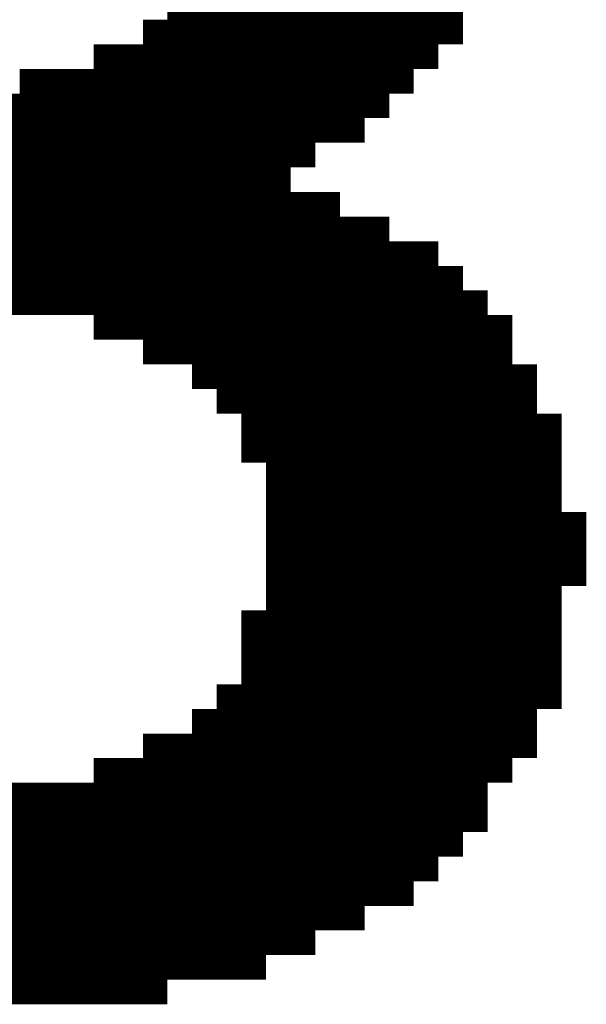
# Model space of a CAD drawing. Extents: x 63 to 129, y -4 to 99.
# Tile 14 of 69: x 76.607 to 77.192, y 3.594 to 4.61. Entities that reach past the tile are written whole.
import ezdxf

# ---------------------------------------------------------------- set-up
doc = ezdxf.new("R2010")
doc.units = 0
doc.layers.get('0').update_dxf_attribs({"linetype": 'CONTINUOUS'})
doc.layers.add('2D_LINE_29', color=112, linetype='CONTINUOUS')

# ---------------------------------------------------------------- blocks, each defined once
blk = doc.blocks.new('SMOOTH_0$0254')
at = {"const_width": 0.0127}
blk.add_lwpolyline([(-0.00635, 0, 1), (0.00635, 0, 1)], format="xyb", close=True, dxfattribs=at)
blk = doc.blocks.new('DRAWING_274')
at = {"layer": '2D_LINE_29', "const_width": 0.0254}
for points in [[(-1.9812, -1.5748), (-2.0066, -1.5748), (-2.0066, -1.5494), (-2.032, -1.5494), (-2.0574, -1.5494), (-2.0828, -1.5494), (-2.0828, -1.524), (-2.1082, -1.524), (-2.1336, -1.524), (-2.1336, -1.4986), (-2.159, -1.4986), (-2.159, -1.4732), (-2.1844, -1.4732), (-2.1844, -1.4478), (-2.2098, -1.4478), (-2.2352, -1.4478), (-2.2606, -1.4478), (-2.286, -1.4478), (-2.3114, -1.4478), (-2.3368, -1.4478), (-2.3368, -1.4224), (-2.3622, -1.4224), (-2.3622, -1.397), (-2.3876, -1.397), (-2.3876, -1.3716), (-2.413, -1.3716), (-2.413, -1.3462), (-2.4384, -1.3462), (-2.4384, -1.3208)], [(-1.9812, -2.3368), (-2.0066, -2.3368), (-2.032, -2.3368), (-2.0574, -2.3368), (-2.0828, -2.3368), (-2.1082, -2.3368), (-2.1336, -2.3368), (-2.1336, -2.3114), (-2.159, -2.3114), (-2.1844, -2.3114), (-2.2098, -2.3114), (-2.2352, -2.3114), (-2.2352, -2.286), (-2.2352, -2.2606), (-2.2606, -2.2606), (-2.286, -2.2606), (-2.3114, -2.2606), (-2.3368, -2.2606), (-2.3368, -2.2352), (-2.3368, -2.2098), (-2.3368, -2.1844), (-2.3368, -2.159), (-2.3368, -2.1336), (-2.3368, -2.1082), (-2.3368, -2.0828), (-2.3368, -2.0574), (-2.3368, -2.032), (-2.3368, -2.0066), (-2.3368, -1.9812), (-2.3368, -1.9558), (-2.3368, -1.9304), (-2.3368, -1.905), (-2.3368, -1.8796), (-2.3368, -1.8542), (-2.3368, -1.8288), (-2.3368, -1.8034), (-2.3368, -1.778), (-2.3368, -1.7526), (-2.3368, -1.7272), (-2.3368, -1.7018), (-2.3368, -1.6764), (-2.3368, -1.651), (-2.3368, -1.6256), (-2.3368, -1.6002), (-2.3368, -1.5748), (-2.3368, -1.5494)], [(-2.2606, -2.286), (-2.2606, -2.2606), (-2.2606, -2.2352), (-2.2606, -2.2098), (-2.2606, -2.1844), (-2.2606, -2.159), (-2.2606, -2.1336), (-2.2606, -2.1082), (-2.2606, -2.0828), (-2.2606, -2.0574), (-2.2606, -2.032), (-2.2606, -2.0066), (-2.2606, -1.9812), (-2.2606, -1.9558), (-2.2606, -1.9304), (-2.2606, -1.905), (-2.2606, -1.8796), (-2.2606, -1.8542), (-2.2606, -1.8288), (-2.2606, -1.8034), (-2.2606, -1.778), (-2.2606, -1.7526), (-2.2606, -1.7272), (-2.2606, -1.7018), (-2.2606, -1.6764), (-2.2606, -1.651), (-2.2606, -1.6256), (-2.2606, -1.6002), (-2.2606, -1.5748), (-2.2606, -1.5494), (-2.2606, -1.524), (-2.2606, -1.4986), (-2.2606, -1.4732), (-2.2606, -1.4478), (-2.2606, -1.4224), (-2.2606, -1.397), (-2.2606, -1.3716), (-2.2606, -1.3462), (-2.2606, -1.3208)], [(-1.9812, -2.2606), (-2.0066, -2.2606), (-2.032, -2.2606), (-2.0574, -2.2606), (-2.0828, -2.2606), (-2.0828, -2.2352), (-2.1082, -2.2352), (-2.1336, -2.2352), (-2.1336, -2.2098), (-2.159, -2.2098), (-2.1844, -2.2098), (-2.2098, -2.2098), (-2.2098, -2.1844), (-2.2352, -2.1844), (-2.2352, -2.159), (-2.2606, -2.159), (-2.286, -2.159), (-2.3114, -2.159), (-2.3368, -2.159), (-2.3622, -2.159), (-2.3622, -2.1844), (-2.3876, -2.1844), (-2.413, -2.1844), (-2.413, -2.159), (-2.413, -2.1336), (-2.413, -2.1082), (-2.413, -2.0828), (-2.413, -2.0574), (-2.413, -2.032), (-2.413, -2.0066), (-2.413, -1.9812), (-2.413, -1.9558), (-2.413, -1.9304), (-2.413, -1.905), (-2.413, -1.8796), (-2.413, -1.8542), (-2.413, -1.8288), (-2.413, -1.8034), (-2.3876, -1.8034), (-2.3622, -1.8034), (-2.3622, -1.778), (-2.3368, -1.778), (-2.3114, -1.778), (-2.3114, -1.7526), (-2.3114, -1.7272), (-2.3114, -1.7018), (-2.286, -1.7018), (-2.2606, -1.7018), (-2.2352, -1.7018), (-2.2098, -1.7018), (-2.2098, -1.6764), (-2.2098, -1.651), (-2.2098, -1.6256), (-2.2098, -1.6002), (-2.2098, -1.5748), (-2.2098, -1.5494), (-2.2098, -1.524), (-2.2098, -1.4986), (-2.2098, -1.4732), (-2.2098, -1.4478), (-2.2098, -1.4224), (-2.2098, -1.397), (-2.2098, -1.3716), (-2.2098, -1.3462), (-2.2098, -1.3208)], [(-2.3114, -2.2606), (-2.3114, -2.2352), (-2.3114, -2.2098), (-2.3114, -2.1844), (-2.3114, -2.159), (-2.3114, -2.1336), (-2.3114, -2.1082), (-2.3114, -2.0828), (-2.3114, -2.0574), (-2.3114, -2.032), (-2.3114, -2.0066), (-2.3114, -1.9812), (-2.3114, -1.9558), (-2.3114, -1.9304), (-2.3114, -1.905), (-2.3114, -1.8796), (-2.3114, -1.8542), (-2.3114, -1.8288), (-2.3114, -1.8034), (-2.3114, -1.778), (-2.286, -1.778), (-2.2606, -1.778), (-2.2352, -1.778), (-2.2352, -1.7526), (-2.2352, -1.7272), (-2.2352, -1.7018), (-2.2352, -1.6764), (-2.2352, -1.651), (-2.2352, -1.6256), (-2.2352, -1.6002), (-2.2352, -1.5748), (-2.2352, -1.5494), (-2.2352, -1.524), (-2.2352, -1.4986), (-2.2352, -1.4732), (-2.2352, -1.4478), (-2.2352, -1.4224), (-2.2352, -1.397), (-2.2352, -1.3716), (-2.2352, -1.3462), (-2.2352, -1.3208)], [(-1.9812, -1.6002), (-2.0066, -1.6002), (-2.0066, -1.5748), (-2.032, -1.5748), (-2.0574, -1.5748), (-2.0828, -1.5748), (-2.0828, -1.5494), (-2.1082, -1.5494), (-2.1336, -1.5494), (-2.1336, -1.524), (-2.159, -1.524), (-2.159, -1.4986), (-2.1844, -1.4986), (-2.1844, -1.4732), (-2.2098, -1.4732), (-2.2352, -1.4732), (-2.2606, -1.4732), (-2.286, -1.4732), (-2.286, -1.4478), (-2.286, -1.4224), (-2.286, -1.397), (-2.286, -1.3716), (-2.286, -1.3462), (-2.286, -1.3208)], [(-1.9812, -1.4732), (-2.0066, -1.4732), (-2.0066, -1.4478), (-2.032, -1.4478), (-2.0574, -1.4478), (-2.0828, -1.4478), (-2.0828, -1.4224), (-2.1082, -1.4224), (-2.1336, -1.4224), (-2.1336, -1.397), (-2.159, -1.397), (-2.159, -1.3716), (-2.1844, -1.3716), (-2.1844, -1.3462), (-2.2098, -1.3462), (-2.2352, -1.3462), (-2.2606, -1.3462), (-2.286, -1.3462), (-2.3114, -1.3462), (-2.3114, -1.3716), (-2.3368, -1.3716), (-2.3368, -1.397), (-2.3622, -1.397), (-2.3622, -1.3716), (-2.3622, -1.3462), (-2.3622, -1.3208)], [(-2.2098, -1.27), (-2.2352, -1.27), (-2.2606, -1.27), (-2.286, -1.27), (-2.3114, -1.27), (-2.3114, -1.2954), (-2.3368, -1.2954), (-2.3368, -1.3208), (-2.3622, -1.3208), (-2.3876, -1.3208), (-2.3876, -1.3462), (-2.413, -1.3462), (-2.413, -1.3208), (-2.3876, -1.3208), (-2.3876, -1.2954), (-2.3622, -1.2954), (-2.3368, -1.2954), (-2.3368, -1.27), (-2.3114, -1.27), (-2.3114, -1.2446), (-2.286, -1.2446), (-2.2606, -1.2446), (-2.2352, -1.2446), (-2.2098, -1.2446)], [(-1.9812, -1.4478), (-2.0066, -1.4478), (-2.0066, -1.4224), (-2.032, -1.4224), (-2.0574, -1.4224), (-2.0828, -1.4224), (-2.0828, -1.397), (-2.1082, -1.397), (-2.1336, -1.397), (-2.1336, -1.3716), (-2.159, -1.3716), (-2.159, -1.3462), (-2.1844, -1.3462), (-2.1844, -1.3208)], [(-2.3114, -1.3208), (-2.3114, -1.3462), (-2.3368, -1.3462), (-2.3368, -1.3716), (-2.3622, -1.3716), (-2.3876, -1.3716), (-2.3876, -1.3462), (-2.3622, -1.3462), (-2.3368, -1.3462), (-2.3368, -1.3208)], [(-2.159, -1.3208), (-2.159, -1.3462), (-2.1336, -1.3462), (-2.1336, -1.3716), (-2.0828, -1.3716), (-2.0828, -1.397), (-2.0066, -1.397), (-2.0066, -1.4224), (-1.7526, -1.4224), (-1.7272, -1.4224), (-1.7018, -1.4224), (-1.6764, -1.4224), (-1.651, -1.4224), (-1.651, -1.4478), (-1.6256, -1.4478), (-1.6002, -1.4478), (-1.5748, -1.4478), (-1.5494, -1.4478), (-1.524, -1.4478), (-1.4986, -1.4478), (-1.4732, -1.4478)], [(-1.9812, -1.524), (-2.0066, -1.524), (-2.0066, -1.4986), (-2.032, -1.4986), (-2.0574, -1.4986), (-2.0828, -1.4986), (-2.0828, -1.4732), (-2.1082, -1.4732), (-2.1336, -1.4732), (-2.1336, -1.4478), (-2.159, -1.4478), (-2.159, -1.4224), (-2.1844, -1.4224), (-2.1844, -1.397), (-2.2098, -1.397), (-2.2352, -1.397), (-2.2606, -1.397), (-2.286, -1.397), (-2.3114, -1.397), (-2.3114, -1.4224), (-2.3368, -1.4224), (-2.3368, -1.397), (-2.3114, -1.397), (-2.3114, -1.3716), (-2.286, -1.3716), (-2.2606, -1.3716), (-2.2352, -1.3716), (-2.2098, -1.3716), (-2.1844, -1.3716), (-2.1844, -1.397), (-2.159, -1.397), (-2.159, -1.4224), (-2.1336, -1.4224), (-2.1336, -1.4478), (-2.1082, -1.4478), (-2.0828, -1.4478), (-2.0828, -1.4732), (-2.0574, -1.4732), (-2.032, -1.4732), (-2.0066, -1.4732), (-2.0066, -1.4986), (-1.9812, -1.4986)], [(-2.1082, -1.651), (-2.1082, -1.6256), (-2.1082, -1.6002), (-2.1082, -1.5748), (-2.1082, -1.5494), (-2.1082, -1.524), (-2.1082, -1.4986), (-2.1082, -1.4732), (-2.1082, -1.4478), (-2.1082, -1.4224), (-2.1082, -1.397), (-2.1082, -1.3716)], [(-2.0574, -1.6256), (-2.0574, -1.6002), (-2.0574, -1.5748), (-2.0574, -1.5494), (-2.0574, -1.524), (-2.0574, -1.4986), (-2.0574, -1.4732), (-2.0574, -1.4478), (-2.0574, -1.4224), (-2.0574, -1.397)], [(-2.032, -1.6256), (-2.032, -1.6002), (-2.032, -1.5748), (-2.032, -1.5494), (-2.032, -1.524), (-2.032, -1.4986), (-2.032, -1.4732), (-2.032, -1.4478), (-2.032, -1.4224), (-2.032, -1.397)], [(-1.9812, -1.5494), (-2.0066, -1.5494), (-2.0066, -1.524), (-2.032, -1.524), (-2.0574, -1.524), (-2.0828, -1.524), (-2.0828, -1.4986), (-2.1082, -1.4986), (-2.1336, -1.4986), (-2.1336, -1.4732), (-2.159, -1.4732), (-2.159, -1.4478), (-2.1844, -1.4478), (-2.1844, -1.4224), (-2.2098, -1.4224), (-2.2352, -1.4224), (-2.2606, -1.4224), (-2.286, -1.4224), (-2.3114, -1.4224), (-2.3114, -1.4478)], [(-2.0066, -1.6256), (-2.0066, -1.6002), (-2.032, -1.6002), (-2.0574, -1.6002), (-2.0828, -1.6002), (-2.0828, -1.5748), (-2.1082, -1.5748), (-2.1336, -1.5748), (-2.1336, -1.5494), (-2.159, -1.5494), (-2.159, -1.524), (-2.1844, -1.524), (-2.1844, -1.4986), (-2.2098, -1.4986), (-2.2352, -1.4986), (-2.2606, -1.4986)], [(-2.0828, -2.3368), (-2.0828, -2.3114), (-2.1082, -2.3114), (-2.1336, -2.3114), (-2.1336, -2.286), (-2.159, -2.286), (-2.1844, -2.286), (-2.2098, -2.286), (-2.2098, -2.2606), (-2.2352, -2.2606), (-2.2352, -2.2352), (-2.2606, -2.2352), (-2.286, -2.2352), (-2.3114, -2.2352), (-2.3368, -2.2352), (-2.3622, -2.2352), (-2.3876, -2.2352), (-2.3876, -2.2098), (-2.413, -2.2098), (-2.413, -2.1844), (-2.4384, -2.1844), (-2.4384, -2.159), (-2.4638, -2.159), (-2.4638, -2.1336), (-2.4638, -2.1082), (-2.4892, -2.1082), (-2.4892, -2.0828), (-2.5146, -2.0828), (-2.5146, -2.0574), (-2.5146, -2.032), (-2.5146, -2.0066), (-2.5146, -1.9812), (-2.5146, -1.9558), (-2.5146, -1.9304), (-2.5146, -1.905), (-2.5146, -1.8796), (-2.5146, -1.8542), (-2.5146, -1.8288), (-2.5146, -1.8034), (-2.5146, -1.778), (-2.5146, -1.7526), (-2.5146, -1.7272), (-2.5146, -1.7018), (-2.4892, -1.7018), (-2.4892, -1.6764), (-2.4892, -1.651), (-2.4638, -1.651), (-2.4638, -1.6256), (-2.4384, -1.6256), (-2.4384, -1.6002), (-2.413, -1.6002), (-2.413, -1.5748), (-2.3622, -1.5748), (-2.3622, -1.5494), (-2.3114, -1.5494), (-2.3114, -1.524), (-2.2606, -1.524), (-2.2352, -1.524), (-2.2098, -1.524), (-2.1844, -1.524), (-2.1844, -1.5494), (-2.159, -1.5494), (-2.159, -1.5748), (-2.1336, -1.5748), (-2.1336, -1.6002), (-2.1082, -1.6002), (-2.0828, -1.6002), (-2.0828, -1.6256), (-2.1082, -1.6256), (-2.1336, -1.6256), (-2.1336, -1.651), (-2.159, -1.651), (-2.159, -1.6764)], [(-2.2098, -2.3114), (-2.2098, -2.286), (-2.2352, -2.286), (-2.2606, -2.286), (-2.286, -2.286), (-2.286, -2.2606), (-2.286, -2.2352), (-2.286, -2.2098), (-2.286, -2.1844), (-2.286, -2.159), (-2.286, -2.1336), (-2.286, -2.1082), (-2.286, -2.0828), (-2.286, -2.0574), (-2.286, -2.032), (-2.286, -2.0066), (-2.286, -1.9812), (-2.286, -1.9558), (-2.286, -1.9304), (-2.286, -1.905), (-2.286, -1.8796), (-2.286, -1.8542), (-2.286, -1.8288), (-2.286, -1.8034), (-2.286, -1.778), (-2.286, -1.7526), (-2.286, -1.7272), (-2.286, -1.7018), (-2.286, -1.6764), (-2.286, -1.651), (-2.286, -1.6256), (-2.286, -1.6002), (-2.286, -1.5748), (-2.286, -1.5494), (-2.286, -1.524)], [(-2.54, -1.8288), (-2.5146, -1.8288), (-2.4892, -1.8288), (-2.4892, -1.8034), (-2.4638, -1.8034), (-2.4638, -1.778), (-2.4384, -1.778), (-2.4384, -1.7526), (-2.413, -1.7526), (-2.413, -1.7272), (-2.3876, -1.7272), (-2.3622, -1.7272), (-2.3622, -1.7018), (-2.3368, -1.7018), (-2.3114, -1.7018), (-2.3114, -1.6764), (-2.286, -1.6764), (-2.2606, -1.6764), (-2.2352, -1.6764), (-2.2098, -1.6764), (-2.1844, -1.6764), (-2.1844, -1.651), (-2.159, -1.651), (-2.159, -1.6256), (-2.1336, -1.6256), (-2.1336, -1.6002), (-2.159, -1.6002), (-2.159, -1.5748), (-2.1844, -1.5748), (-2.1844, -1.5494), (-2.2098, -1.5494), (-2.2352, -1.5494), (-2.2606, -1.5494), (-2.286, -1.5494), (-2.3114, -1.5494), (-2.3114, -1.5748), (-2.3368, -1.5748), (-2.3622, -1.5748), (-2.3622, -1.6002), (-2.3876, -1.6002), (-2.413, -1.6002), (-2.413, -1.6256), (-2.4384, -1.6256), (-2.4384, -1.651), (-2.4638, -1.651), (-2.4638, -1.6764), (-2.4892, -1.6764)], [(-2.54, -1.8034), (-2.5146, -1.8034), (-2.4892, -1.8034), (-2.4892, -1.778), (-2.4638, -1.778), (-2.4638, -1.7526), (-2.4384, -1.7526), (-2.4384, -1.7272), (-2.413, -1.7272), (-2.413, -1.7018), (-2.3876, -1.7018), (-2.3622, -1.7018), (-2.3622, -1.6764), (-2.3368, -1.6764), (-2.3114, -1.6764), (-2.3114, -1.651), (-2.286, -1.651), (-2.2606, -1.651), (-2.2352, -1.651), (-2.2098, -1.651), (-2.1844, -1.651), (-2.1844, -1.6256), (-2.159, -1.6256), (-2.159, -1.6002), (-2.1844, -1.6002), (-2.1844, -1.5748), (-2.2098, -1.5748), (-2.2352, -1.5748), (-2.2606, -1.5748), (-2.286, -1.5748), (-2.3114, -1.5748), (-2.3114, -1.6002), (-2.3368, -1.6002), (-2.3622, -1.6002), (-2.3622, -1.6256), (-2.3876, -1.6256), (-2.413, -1.6256), (-2.413, -1.651), (-2.4384, -1.651), (-2.4384, -1.6764), (-2.4638, -1.6764), (-2.4638, -1.7018), (-2.4892, -1.7018), (-2.4892, -1.7272), (-2.5146, -1.7272)], [(-1.9812, -2.286), (-2.0066, -2.286), (-2.032, -2.286), (-2.0574, -2.286), (-2.0828, -2.286), (-2.0828, -2.2606), (-2.1082, -2.2606), (-2.1336, -2.2606), (-2.1336, -2.2352), (-2.159, -2.2352), (-2.1844, -2.2352), (-2.2098, -2.2352), (-2.2098, -2.2098), (-2.2352, -2.2098), (-2.2352, -2.1844), (-2.2606, -2.1844), (-2.286, -2.1844), (-2.3114, -2.1844), (-2.3368, -2.1844), (-2.3622, -2.1844), (-2.3622, -2.2098), (-2.3876, -2.2098), (-2.3876, -2.1844), (-2.3876, -2.159), (-2.3876, -2.1336), (-2.3876, -2.1082), (-2.3876, -2.0828), (-2.3876, -2.0574), (-2.3876, -2.032), (-2.3876, -2.0066), (-2.3876, -1.9812), (-2.3876, -1.9558), (-2.3876, -1.9304), (-2.3876, -1.905), (-2.3876, -1.8796), (-2.3876, -1.8542), (-2.3876, -1.8288), (-2.3876, -1.8034), (-2.3876, -1.778), (-2.3876, -1.7526), (-2.3876, -1.7272), (-2.3876, -1.7018), (-2.3876, -1.6764), (-2.3876, -1.651), (-2.3876, -1.6256), (-2.3876, -1.6002), (-2.3876, -1.5748)], [(-2.2606, -1.9304), (-2.286, -1.9304), (-2.3114, -1.9304), (-2.3368, -1.9304), (-2.3622, -1.9304), (-2.3622, -1.9558), (-2.3876, -1.9558), (-2.413, -1.9558), (-2.4384, -1.9558), (-2.4384, -1.9812), (-2.4638, -1.9812), (-2.4638, -2.0066), (-2.4892, -2.0066), (-2.4892, -2.032), (-2.5146, -2.032), (-2.54, -2.032), (-2.54, -2.0066), (-2.54, -1.9812), (-2.54, -1.9558), (-2.54, -1.9304), (-2.54, -1.905), (-2.54, -1.8796), (-2.54, -1.8542), (-2.54, -1.8288), (-2.54, -1.8034), (-2.54, -1.778), (-2.54, -1.7526), (-2.5146, -1.7526), (-2.4892, -1.7526), (-2.4892, -1.7272), (-2.4638, -1.7272), (-2.4638, -1.7018), (-2.4384, -1.7018), (-2.4384, -1.6764), (-2.413, -1.6764), (-2.413, -1.651), (-2.3876, -1.651), (-2.3622, -1.651), (-2.3622, -1.6256), (-2.3368, -1.6256), (-2.3114, -1.6256), (-2.3114, -1.6002), (-2.286, -1.6002), (-2.2606, -1.6002), (-2.2352, -1.6002), (-2.2098, -1.6002), (-2.1844, -1.6002), (-2.1844, -1.6256), (-2.2098, -1.6256), (-2.2352, -1.6256), (-2.2606, -1.6256), (-2.286, -1.6256), (-2.3114, -1.6256), (-2.3114, -1.651), (-2.3368, -1.651), (-2.3622, -1.651), (-2.3622, -1.6764), (-2.3876, -1.6764), (-2.413, -1.6764), (-2.413, -1.7018), (-2.4384, -1.7018), (-2.4384, -1.7272), (-2.4638, -1.7272), (-2.4638, -1.7526), (-2.4892, -1.7526), (-2.4892, -1.778), (-2.5146, -1.778), (-2.54, -1.778)], [(-2.2606, -1.8034), (-2.286, -1.8034), (-2.3114, -1.8034), (-2.3368, -1.8034), (-2.3622, -1.8034), (-2.3622, -1.8288), (-2.3876, -1.8288), (-2.413, -1.8288), (-2.4384, -1.8288), (-2.4384, -1.8542), (-2.4638, -1.8542), (-2.4638, -1.8796), (-2.4892, -1.8796), (-2.4892, -1.905), (-2.5146, -1.905), (-2.54, -1.905), (-2.5654, -1.905), (-2.5654, -1.8796), (-2.5654, -1.8542), (-2.54, -1.8542), (-2.5146, -1.8542), (-2.4892, -1.8542), (-2.4892, -1.8288), (-2.4638, -1.8288), (-2.4638, -1.8034), (-2.4384, -1.8034), (-2.4384, -1.778), (-2.413, -1.778), (-2.413, -1.7526), (-2.3876, -1.7526), (-2.3622, -1.7526), (-2.3622, -1.7272), (-2.3368, -1.7272), (-2.3114, -1.7272), (-2.286, -1.7272), (-2.2606, -1.7272), (-2.2352, -1.7272), (-2.2098, -1.7272), (-2.2098, -1.7018), (-2.1844, -1.7018), (-2.1844, -1.6764), (-2.159, -1.6764), (-2.1336, -1.6764), (-2.1336, -1.651), (-2.1082, -1.651), (-2.0828, -1.651), (-2.0828, -1.6256), (-2.0574, -1.6256), (-2.032, -1.6256), (-2.0066, -1.6256), (-1.9812, -1.6256)], [(-2.5654, -1.8796), (-2.54, -1.8796), (-2.5146, -1.8796), (-2.4892, -1.8796), (-2.4892, -1.8542), (-2.4638, -1.8542), (-2.4638, -1.8288), (-2.4384, -1.8288), (-2.4384, -1.8034), (-2.413, -1.8034), (-2.413, -1.778), (-2.3876, -1.778), (-2.3622, -1.778), (-2.3622, -1.7526), (-2.3368, -1.7526), (-2.3114, -1.7526), (-2.286, -1.7526), (-2.2606, -1.7526), (-2.2352, -1.7526)], [(-2.54, -1.9304), (-2.5146, -1.9304), (-2.4892, -1.9304), (-2.4892, -1.905), (-2.4638, -1.905), (-2.4638, -1.8796), (-2.4384, -1.8796), (-2.4384, -1.8542), (-2.413, -1.8542), (-2.3876, -1.8542), (-2.3622, -1.8542), (-2.3622, -1.8288), (-2.3368, -1.8288), (-2.3114, -1.8288), (-2.286, -1.8288), (-2.2606, -1.8288)], [(-2.54, -1.9558), (-2.5146, -1.9558), (-2.4892, -1.9558), (-2.4892, -1.9304), (-2.4638, -1.9304), (-2.4638, -1.905), (-2.4384, -1.905), (-2.4384, -1.8796), (-2.413, -1.8796), (-2.3876, -1.8796), (-2.3622, -1.8796), (-2.3622, -1.8542), (-2.3368, -1.8542), (-2.3114, -1.8542), (-2.286, -1.8542), (-2.2606, -1.8542)], [(-2.54, -1.9812), (-2.5146, -1.9812), (-2.4892, -1.9812), (-2.4892, -1.9558), (-2.4638, -1.9558), (-2.4638, -1.9304), (-2.4384, -1.9304), (-2.4384, -1.905), (-2.413, -1.905), (-2.3876, -1.905), (-2.3622, -1.905), (-2.3622, -1.8796), (-2.3368, -1.8796), (-2.3114, -1.8796), (-2.286, -1.8796), (-2.2606, -1.8796)], [(-2.54, -2.0066), (-2.5146, -2.0066), (-2.4892, -2.0066), (-2.4892, -1.9812), (-2.4638, -1.9812), (-2.4638, -1.9558), (-2.4384, -1.9558), (-2.4384, -1.9304), (-2.413, -1.9304), (-2.3876, -1.9304), (-2.3622, -1.9304), (-2.3622, -1.905), (-2.3368, -1.905), (-2.3114, -1.905), (-2.286, -1.905), (-2.2606, -1.905)], [(-2.1844, -2.3114), (-2.1844, -2.286), (-2.1844, -2.2606), (-2.1844, -2.2352), (-2.1844, -2.2098), (-2.1844, -2.1844), (-2.1844, -2.159), (-2.1844, -2.1336), (-2.1844, -2.1082), (-2.1844, -2.0828), (-2.1844, -2.0574), (-2.2098, -2.0574), (-2.2098, -2.032), (-2.2352, -2.032), (-2.2352, -2.0066), (-2.2352, -1.9812), (-2.2352, -1.9558), (-2.2606, -1.9558), (-2.286, -1.9558), (-2.3114, -1.9558), (-2.3368, -1.9558), (-2.3622, -1.9558), (-2.3622, -1.9812), (-2.3876, -1.9812), (-2.413, -1.9812), (-2.4384, -1.9812), (-2.4384, -2.0066), (-2.4638, -2.0066), (-2.4638, -2.032), (-2.4892, -2.032), (-2.4892, -2.0574), (-2.5146, -2.0574)], [(-2.2352, -2.0066), (-2.2606, -2.0066), (-2.286, -2.0066), (-2.3114, -2.0066), (-2.3368, -2.0066), (-2.3622, -2.0066), (-2.3622, -2.032), (-2.3876, -2.032), (-2.413, -2.032), (-2.4384, -2.032), (-2.4384, -2.0574), (-2.4638, -2.0574), (-2.4638, -2.0828), (-2.4892, -2.0828), (-2.4892, -2.0574), (-2.4638, -2.0574), (-2.4638, -2.032), (-2.4384, -2.032), (-2.4384, -2.0066), (-2.413, -2.0066), (-2.3876, -2.0066), (-2.3622, -2.0066), (-2.3622, -1.9812), (-2.3368, -1.9812), (-2.3114, -1.9812), (-2.286, -1.9812), (-2.2606, -1.9812), (-2.2352, -1.9812)], [(-1.9812, -2.159), (-2.0066, -2.159), (-2.032, -2.159), (-2.0574, -2.159), (-2.0828, -2.159), (-2.0828, -2.1336), (-2.1082, -2.1336), (-2.1336, -2.1336), (-2.1336, -2.1082), (-2.159, -2.1082), (-2.1844, -2.1082), (-2.2098, -2.1082), (-2.2098, -2.0828), (-2.2352, -2.0828), (-2.2352, -2.0574), (-2.2606, -2.0574), (-2.286, -2.0574), (-2.3114, -2.0574), (-2.3368, -2.0574), (-2.3622, -2.0574), (-2.3622, -2.0828), (-2.3876, -2.0828), (-2.413, -2.0828), (-2.4384, -2.0828), (-2.4384, -2.1082), (-2.4638, -2.1082), (-2.4638, -2.0828), (-2.4384, -2.0828), (-2.4384, -2.0574), (-2.413, -2.0574), (-2.3876, -2.0574), (-2.3622, -2.0574), (-2.3622, -2.032), (-2.3368, -2.032), (-2.3114, -2.032), (-2.286, -2.032), (-2.2606, -2.032), (-2.2352, -2.032), (-2.2352, -2.0574), (-2.2098, -2.0574), (-2.2098, -2.0828), (-2.1844, -2.0828), (-2.1336, -2.0828), (-2.1336, -2.1082), (-2.0828, -2.1082), (-2.0828, -2.1336), (-1.7526, -2.1336)], [(-1.9812, -2.1844), (-2.0066, -2.1844), (-2.032, -2.1844), (-2.0574, -2.1844), (-2.0828, -2.1844), (-2.0828, -2.159), (-2.1082, -2.159), (-2.1336, -2.159), (-2.1336, -2.1336), (-2.159, -2.1336), (-2.1844, -2.1336), (-2.2098, -2.1336), (-2.2098, -2.1082), (-2.2352, -2.1082), (-2.2352, -2.0828), (-2.2606, -2.0828), (-2.286, -2.0828), (-2.3114, -2.0828), (-2.3368, -2.0828), (-2.3622, -2.0828), (-2.3622, -2.1082), (-2.3876, -2.1082), (-2.413, -2.1082), (-2.4384, -2.1082), (-2.4384, -2.1336), (-2.4638, -2.1336)], [(-2.159, -2.3114), (-2.159, -2.286), (-2.159, -2.2606), (-2.159, -2.2352), (-2.159, -2.2098), (-2.159, -2.1844), (-2.159, -2.159), (-2.159, -2.1336), (-2.159, -2.1082), (-2.159, -2.0828)], [(-1.9812, -2.2352), (-2.0066, -2.2352), (-2.032, -2.2352), (-2.0574, -2.2352), (-2.0828, -2.2352), (-2.0828, -2.2098), (-2.1082, -2.2098), (-2.1336, -2.2098), (-2.1336, -2.1844), (-2.159, -2.1844), (-2.1844, -2.1844), (-2.2098, -2.1844), (-2.2098, -2.159), (-2.2352, -2.159), (-2.2352, -2.1336), (-2.2606, -2.1336), (-2.286, -2.1336), (-2.3114, -2.1336), (-2.3368, -2.1336), (-2.3622, -2.1336), (-2.3622, -2.159), (-2.3876, -2.159), (-2.413, -2.159), (-2.4384, -2.159), (-2.4384, -2.1336), (-2.413, -2.1336), (-2.3876, -2.1336), (-2.3622, -2.1336), (-2.3622, -2.1082), (-2.3368, -2.1082), (-2.3114, -2.1082), (-2.286, -2.1082), (-2.2606, -2.1082), (-2.2352, -2.1082), (-2.2352, -2.1336), (-2.2098, -2.1336), (-2.2098, -2.159), (-2.1844, -2.159), (-2.159, -2.159), (-2.1336, -2.159), (-2.1336, -2.1844), (-2.1082, -2.1844), (-2.0828, -2.1844), (-2.0828, -2.2098), (-2.0574, -2.2098), (-2.032, -2.2098), (-2.0066, -2.2098), (-1.9812, -2.2098)], [(-2.1082, -2.3368), (-2.1082, -2.3114), (-2.1082, -2.286), (-2.1082, -2.2606), (-2.1082, -2.2352), (-2.1082, -2.2098), (-2.1082, -2.1844), (-2.1082, -2.159), (-2.1082, -2.1336), (-2.1082, -2.1082)], [(-2.0574, -2.3368), (-2.0574, -2.3114), (-2.0574, -2.286), (-2.0574, -2.2606), (-2.0574, -2.2352), (-2.0574, -2.2098), (-2.0574, -2.1844), (-2.0574, -2.159), (-2.0574, -2.1336)], [(-2.032, -2.3368), (-2.032, -2.3114), (-2.032, -2.286), (-2.032, -2.2606), (-2.032, -2.2352), (-2.032, -2.2098), (-2.032, -2.1844), (-2.032, -2.159), (-2.032, -2.1336)], [(-2.0066, -2.3368), (-2.0066, -2.3114), (-2.0066, -2.286), (-2.0066, -2.2606), (-2.0066, -2.2352), (-2.0066, -2.2098), (-2.0066, -2.1844), (-2.0066, -2.159), (-2.0066, -2.1336)], [(-1.9812, -2.3114), (-2.0066, -2.3114), (-2.032, -2.3114), (-2.0574, -2.3114), (-2.0828, -2.3114), (-2.0828, -2.286), (-2.1082, -2.286), (-2.1336, -2.286), (-2.1336, -2.2606), (-2.159, -2.2606), (-2.1844, -2.2606), (-2.2098, -2.2606), (-2.2098, -2.2352), (-2.2352, -2.2352), (-2.2352, -2.2098), (-2.2606, -2.2098), (-2.286, -2.2098), (-2.3114, -2.2098), (-2.3368, -2.2098), (-2.3622, -2.2098), (-2.3622, -2.2352)]]:
    blk.add_lwpolyline(points, dxfattribs=at)
at = {"layer": '2D_LINE_29'}
for p in [(-2.0574, -1.6002), (-2.032, -1.6002), (-2.032, -1.6002), (-2.0066, -1.6002), (-2.1082, -1.6256), (-2.0574, -1.6256), (-2.032, -1.6256), (-2.0066, -1.6256), (-2.1082, -1.651), (-2.54, -1.8034), (-2.5146, -1.8034), (-2.286, -1.8034), (-2.2606, -1.8034), (-2.54, -1.8288), (-2.5146, -1.8288), (-2.5654, -1.8796), (-2.54, -1.8796), (-2.54, -1.9304), (-2.5146, -1.9304), (-2.286, -1.9304), (-2.2606, -1.9304), (-2.54, -1.9558), (-2.5146, -1.9558), (-2.54, -1.9812), (-2.5146, -1.9812), (-2.54, -2.0066), (-2.5146, -2.0066), (-2.2606, -2.0066), (-2.2352, -2.0066), (-2.3114, -2.2352), (-2.3114, -2.2606), (-2.2606, -2.2606), (-2.2606, -2.286), (-2.2352, -2.286), (-2.2098, -2.286), (-2.1844, -2.286), (-2.159, -2.286), (-2.2098, -2.3114), (-2.1844, -2.3114), (-2.159, -2.3114), (-2.1082, -2.3114), (-2.1082, -2.3114), (-2.0828, -2.3114), (-2.0574, -2.3114), (-2.032, -2.3114), (-2.0066, -2.3114), (-2.1082, -2.3368), (-2.0828, -2.3368), (-2.0574, -2.3368), (-2.032, -2.3368), (-2.0066, -2.3368)]:
    blk.add_blockref('SMOOTH_0$0254', p, dxfattribs=at)

msp = doc.modelspace()

# ---------------------------------------------------------------- block references
at = {"xscale": -1}
msp.add_blockref('DRAWING_274', (74.6134, 5.9436), dxfattribs=at)

doc.saveas('drawing.dxf')
